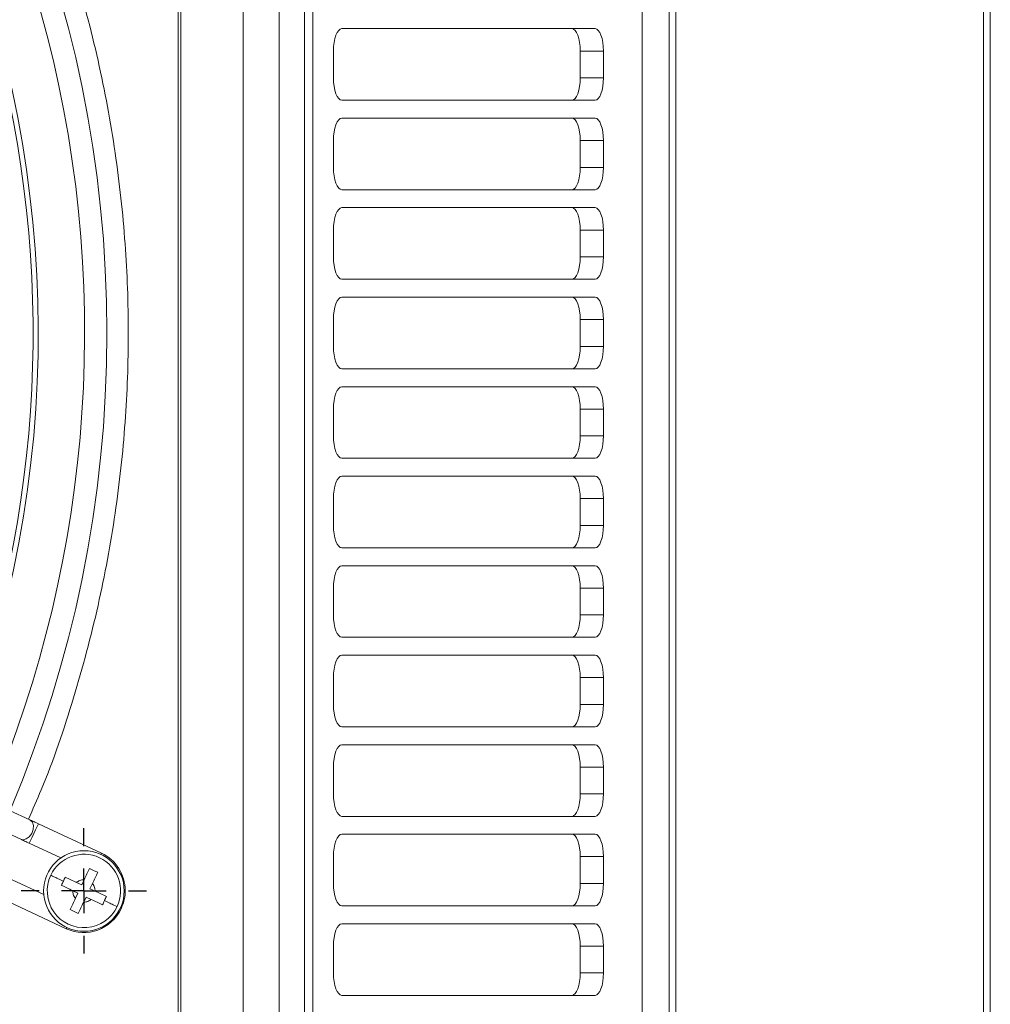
# Model space of a CAD drawing. Header units: millimetres. Extents: x 27 to 1405, y 76 to 1009.
# Tile 31 of 34: x 1297 to 1405, y 557 to 667. Entities that reach past the tile are written whole.
import ezdxf

# ---------------------------------------------------------------- set-up
doc = ezdxf.new("R2010")
doc.units = ezdxf.units.MM
doc.header["$LTSCALE"] = 5
doc.layers.add('AA', color=7, linetype='Continuous')
doc.styles.add('SLDTEXTSTYLE1', font='TXT', dxfattribs={"width": 0.75})
doc.dimstyles.new('SLDDIMSTYLE0', dxfattribs={"dimtxt": 17.5, "dimasz": 16.51, "dimexe": 0, "dimexo": 0.0625, "dimgap": 4.375, "dimtad": 1, "dimrnd": 1e-09, "dimzin": 12, "dimdsep": 46, "dimtxsty": 'SLDTEXTSTYLE1', "dimsah": 1, "dimcen": 0.09, "dimadec": 0, "dimazin": 3, "dimtfac": 1, "dimtofl": 0, "dimtmove": 0, "dimatfit": 3, "dimfxl": 1, "dimfrac": 2, "dimtolj": 1, "dimtzin": 12, "dimarcsym": 0})

# ---------------------------------------------------------------- blocks, each defined once
blk = doc.blocks.new('*D12')
at = {"layer": 'AA', "color": 7}
for p, q in [((1170.15, 626.71), (1170.15, 341.71)), ((1405.15, 392.64), (1405.15, 341.71)), ((1405.15, 346.71), (1170.15, 346.71))]:
    blk.add_line(p, q, dxfattribs=at)
for points in [[(1170.15, 346.71), (1186.66, 344.17), (1186.66, 349.25)], [(1405.15, 346.71), (1388.64, 349.25), (1388.64, 344.17)]]:
    blk.add_solid(points, dxfattribs=at)
at = {"layer": 'AA', "color": 7, "insert": (1270.67, 369.27, 18.92), "char_height": 17.5, "attachment_point": 1, "style": 'SLDTEXTSTYLE1'}
blk.add_mtext('235', dxfattribs=at)
blk = doc.blocks.new('SW_CENTERMARKSYMBOL_13')
at = {"layer": 'AA', "color": 0}
for p, q in [((0, 5), (0, 7)), ((0, 0), (0, 2.5)), ((-5, 0), (-7, 0)), ((0, 0), (-2.5, 0)), ((0, 0), (0, -2.5)), ((0, 0), (2.5, 0)), ((5, 0), (7, 0)), ((0, -5), (0, -7))]:
    blk.add_line(p, q, dxfattribs=at)

msp = doc.modelspace()

# ---------------------------------------------------------------- linework, layer by layer
at = {"color": 7, "linetype": 'Continuous', "lineweight": 15}
for p, q in [((1404.399, 865.785), (1404.399, 397.643)), ((1405.152, 397.643), (1405.152, 865.785)), ((1369.244, 432.621), (1369.244, 830.806)), ((1369.997, 831.382), (1369.997, 432.046)), ((1366.251, 816.914), (1366.251, 446.514)), ((1328.477, 786.331), (1328.477, 477.097)), ((1329.405, 786.331), (1329.405, 477.097)), ((1321.632, 778.214), (1321.632, 485.214)), ((1325.671, 485.214), (1325.671, 778.214)), ((1314.36, 516.214), (1314.36, 747.214)), ((1314.652, 546.714), (1314.652, 716.714)), ((1332.669, 665.714), (1360.967, 665.714)), ((1331.732, 660.214), (1331.732, 663.214)), ((1359.308, 663.214), (1361.904, 663.214)), ((1359.308, 663.214), (1359.308, 660.214)), ((1361.904, 663.214), (1361.904, 660.214)), ((1359.308, 660.214), (1361.904, 660.214)), ((1360.967, 657.714), (1332.669, 657.714)), ((1332.669, 655.714), (1360.967, 655.714)), ((1331.732, 650.214), (1331.732, 653.214)), ((1359.308, 653.214), (1361.904, 653.214)), ((1359.308, 653.214), (1359.308, 650.214)), ((1361.904, 653.214), (1361.904, 650.214)), ((1359.308, 650.214), (1361.904, 650.214)), ((1360.967, 647.714), (1332.669, 647.714)), ((1332.669, 645.714), (1360.967, 645.714)), ((1331.732, 640.214), (1331.732, 643.214)), ((1359.308, 643.214), (1361.904, 643.214)), ((1359.308, 643.214), (1359.308, 640.214)), ((1361.904, 643.214), (1361.904, 640.214)), ((1359.308, 640.214), (1361.904, 640.214)), ((1360.967, 637.714), (1332.669, 637.714)), ((1332.669, 635.714), (1360.967, 635.714)), ((1331.732, 630.214), (1331.732, 633.214)), ((1359.308, 633.223), (1359.308, 633.214)), ((1361.904, 633.214), (1359.308, 633.214)), ((1359.308, 630.214), (1359.308, 633.214)), ((1361.904, 633.214), (1361.904, 630.214)), ((1359.308, 630.214), (1359.308, 630.205)), ((1359.308, 630.214), (1361.904, 630.214)), ((1360.967, 627.714), (1332.669, 627.714)), ((1332.669, 625.714), (1360.967, 625.714)), ((1331.732, 620.214), (1331.732, 623.214)), ((1359.308, 623.214), (1361.904, 623.214)), ((1359.308, 623.214), (1359.308, 620.214)), ((1361.904, 623.214), (1361.904, 620.214)), ((1359.308, 620.214), (1361.904, 620.214)), ((1360.967, 617.714), (1332.669, 617.714)), ((1332.669, 615.714), (1360.967, 615.714)), ((1331.732, 610.214), (1331.732, 613.214)), ((1359.308, 613.214), (1361.904, 613.214)), ((1359.308, 613.214), (1359.308, 610.214)), ((1361.904, 613.214), (1361.904, 610.214)), ((1359.308, 610.214), (1361.904, 610.214)), ((1360.967, 607.714), (1332.669, 607.714)), ((1332.669, 605.714), (1360.967, 605.714)), ((1331.732, 600.214), (1331.732, 603.214)), ((1359.308, 603.214), (1361.904, 603.214)), ((1359.308, 603.214), (1359.308, 600.214)), ((1361.904, 603.214), (1361.904, 600.214)), ((1359.308, 600.214), (1361.904, 600.214)), ((1360.967, 597.714), (1332.669, 597.714)), ((1332.669, 595.714), (1360.967, 595.714)), ((1331.732, 590.214), (1331.732, 593.214)), ((1359.308, 593.214), (1361.904, 593.214)), ((1359.308, 593.214), (1359.308, 590.214)), ((1361.904, 593.214), (1361.904, 590.214)), ((1359.308, 590.214), (1361.904, 590.214)), ((1360.967, 587.714), (1332.669, 587.714)), ((1332.669, 585.714), (1360.967, 585.714)), ((1331.732, 580.214), (1331.732, 583.214)), ((1359.308, 583.214), (1361.904, 583.214)), ((1359.308, 583.214), (1359.308, 580.214)), ((1361.904, 583.214), (1361.904, 580.214)), ((1359.308, 580.214), (1361.904, 580.214)), ((1297.777, 577.332), (1295.53, 578.38)), ((1360.967, 577.714), (1332.669, 577.714)), ((1305.797, 573.592), (1298.739, 576.884)), ((1294.57, 576.179), (1296.763, 575.157)), ((1332.669, 575.714), (1360.967, 575.714)), ((1297.724, 574.709), (1301.251, 573.064)), ((1331.732, 570.214), (1331.732, 573.214)), ((1359.308, 573.223), (1359.308, 573.214)), ((1361.904, 573.214), (1359.308, 573.214)), ((1359.308, 570.214), (1359.308, 573.214)), ((1361.904, 573.214), (1361.904, 570.214)), ((1299.349, 568.985), (1295.822, 570.63)), ((1303.589, 570.054), (1303.017, 570.325)), ((1303.86, 570.627), (1303.589, 570.054)), ((1304.779, 570.193), (1304.509, 569.62)), ((1359.308, 570.214), (1359.308, 570.205)), ((1359.308, 570.214), (1361.904, 570.214)), ((1302.583, 569.405), (1303.156, 569.135)), ((1303.156, 569.135), (1302.885, 568.562)), ((1303.805, 568.128), (1304.075, 568.701)), ((1304.075, 568.701), (1304.648, 568.431)), ((1305.082, 569.35), (1304.509, 569.62)), ((1294.808, 568.455), (1301.867, 565.163)), ((1360.967, 567.714), (1332.669, 567.714)), ((1307.98, 567.388), (1308.022, 567.479)), ((1332.669, 565.714), (1360.967, 565.714)), ((1331.732, 560.214), (1331.732, 563.214)), ((1359.308, 563.214), (1361.904, 563.214)), ((1359.308, 563.214), (1359.308, 560.214)), ((1361.904, 563.214), (1361.904, 560.214)), ((1359.308, 560.214), (1361.904, 560.214)), ((1360.967, 557.714), (1332.669, 557.714))]:
    msp.add_line(p, q, dxfattribs=at)
at = {"color": 7, "linetype": 'Continuous', "lineweight": 15, "flags": 128}
for points in [[(1331.732, 663.214), (1331.75, 663.702), (1331.804, 664.171), (1331.89, 664.603), (1332.007, 664.982), (1332.149, 665.293), (1332.311, 665.524), (1332.486, 665.666), (1332.669, 665.714)], [(1358.371, 665.714), (1358.554, 665.666), (1358.73, 665.524), (1358.892, 665.293), (1359.033, 664.982), (1359.15, 664.603), (1359.236, 664.171), (1359.29, 663.702), (1359.308, 663.214)], [(1360.967, 665.714), (1361.15, 665.666), (1361.326, 665.524), (1361.488, 665.293), (1361.63, 664.982), (1361.746, 664.603), (1361.833, 664.171), (1361.886, 663.702), (1361.904, 663.214)], [(1332.669, 657.714), (1332.486, 657.762), (1332.311, 657.904), (1332.149, 658.135), (1332.007, 658.446), (1331.89, 658.825), (1331.804, 659.257), (1331.75, 659.726), (1331.732, 660.214)], [(1359.308, 660.214), (1359.29, 659.726), (1359.236, 659.257), (1359.15, 658.825), (1359.033, 658.446), (1358.892, 658.135), (1358.73, 657.904), (1358.554, 657.762), (1358.371, 657.714)], [(1361.904, 660.214), (1361.886, 659.726), (1361.833, 659.257), (1361.746, 658.825), (1361.63, 658.446), (1361.488, 658.135), (1361.326, 657.904), (1361.15, 657.762), (1360.967, 657.714)], [(1331.732, 653.214), (1331.75, 653.702), (1331.804, 654.171), (1331.89, 654.603), (1332.007, 654.982), (1332.149, 655.293), (1332.311, 655.524), (1332.486, 655.666), (1332.669, 655.714)], [(1358.371, 655.714), (1358.554, 655.666), (1358.73, 655.524), (1358.892, 655.293), (1359.033, 654.982), (1359.15, 654.603), (1359.236, 654.171), (1359.29, 653.702), (1359.308, 653.214)], [(1360.967, 655.714), (1361.15, 655.666), (1361.326, 655.524), (1361.488, 655.293), (1361.63, 654.982), (1361.746, 654.603), (1361.833, 654.171), (1361.886, 653.702), (1361.904, 653.214)], [(1332.669, 647.714), (1332.486, 647.762), (1332.311, 647.904), (1332.149, 648.135), (1332.007, 648.446), (1331.89, 648.825), (1331.804, 649.257), (1331.75, 649.726), (1331.732, 650.214)], [(1359.308, 650.214), (1359.29, 649.726), (1359.236, 649.257), (1359.15, 648.825), (1359.033, 648.446), (1358.892, 648.135), (1358.73, 647.904), (1358.554, 647.762), (1358.371, 647.714)], [(1361.904, 650.214), (1361.886, 649.726), (1361.833, 649.257), (1361.746, 648.825), (1361.63, 648.446), (1361.488, 648.135), (1361.326, 647.904), (1361.15, 647.762), (1360.967, 647.714)], [(1331.732, 643.214), (1331.75, 643.702), (1331.804, 644.171), (1331.89, 644.603), (1332.007, 644.982), (1332.149, 645.293), (1332.311, 645.524), (1332.486, 645.666), (1332.669, 645.714)], [(1358.371, 645.714), (1358.554, 645.666), (1358.73, 645.524), (1358.892, 645.293), (1359.033, 644.982), (1359.15, 644.603), (1359.236, 644.171), (1359.29, 643.702), (1359.308, 643.214)], [(1360.967, 645.714), (1361.15, 645.666), (1361.326, 645.524), (1361.488, 645.293), (1361.63, 644.982), (1361.746, 644.603), (1361.833, 644.171), (1361.886, 643.702), (1361.904, 643.214)], [(1332.669, 637.714), (1332.486, 637.762), (1332.311, 637.904), (1332.149, 638.135), (1332.007, 638.446), (1331.89, 638.825), (1331.804, 639.257), (1331.75, 639.726), (1331.732, 640.214)], [(1359.308, 640.214), (1359.29, 639.726), (1359.236, 639.257), (1359.15, 638.825), (1359.033, 638.446), (1358.892, 638.135), (1358.73, 637.904), (1358.554, 637.762), (1358.371, 637.714)], [(1361.904, 640.214), (1361.886, 639.726), (1361.833, 639.257), (1361.746, 638.825), (1361.63, 638.446), (1361.488, 638.135), (1361.326, 637.904), (1361.15, 637.762), (1360.967, 637.714)], [(1331.732, 633.214), (1331.75, 633.702), (1331.804, 634.171), (1331.89, 634.603), (1332.007, 634.982), (1332.149, 635.293), (1332.311, 635.524), (1332.486, 635.666), (1332.669, 635.714)], [(1358.371, 635.714), (1358.554, 635.666), (1358.729, 635.524), (1358.891, 635.294), (1359.032, 634.985), (1359.149, 634.607), (1359.236, 634.177), (1359.289, 633.709), (1359.308, 633.223)], [(1360.967, 635.714), (1361.15, 635.666), (1361.326, 635.524), (1361.488, 635.293), (1361.63, 634.982), (1361.746, 634.603), (1361.833, 634.171), (1361.886, 633.702), (1361.904, 633.214)], [(1332.669, 627.714), (1332.486, 627.762), (1332.311, 627.904), (1332.149, 628.135), (1332.007, 628.446), (1331.89, 628.825), (1331.804, 629.257), (1331.75, 629.726), (1331.732, 630.214)], [(1359.308, 630.205), (1359.289, 629.719), (1359.236, 629.251), (1359.149, 628.82), (1359.032, 628.443), (1358.891, 628.133), (1358.729, 627.903), (1358.554, 627.762), (1358.371, 627.714)], [(1361.904, 630.214), (1361.886, 629.726), (1361.833, 629.257), (1361.746, 628.825), (1361.63, 628.446), (1361.488, 628.135), (1361.326, 627.904), (1361.15, 627.762), (1360.967, 627.714)], [(1331.732, 623.214), (1331.75, 623.702), (1331.804, 624.171), (1331.89, 624.603), (1332.007, 624.982), (1332.149, 625.293), (1332.311, 625.524), (1332.486, 625.666), (1332.669, 625.714)], [(1358.371, 625.714), (1358.554, 625.666), (1358.73, 625.524), (1358.892, 625.293), (1359.033, 624.982), (1359.15, 624.603), (1359.236, 624.171), (1359.29, 623.702), (1359.308, 623.214)], [(1360.967, 625.714), (1361.15, 625.666), (1361.326, 625.524), (1361.488, 625.293), (1361.63, 624.982), (1361.746, 624.603), (1361.833, 624.171), (1361.886, 623.702), (1361.904, 623.214)], [(1332.669, 617.714), (1332.486, 617.762), (1332.311, 617.904), (1332.149, 618.135), (1332.007, 618.446), (1331.89, 618.825), (1331.804, 619.257), (1331.75, 619.726), (1331.732, 620.214)], [(1359.308, 620.214), (1359.29, 619.726), (1359.236, 619.257), (1359.15, 618.825), (1359.033, 618.446), (1358.892, 618.135), (1358.73, 617.904), (1358.554, 617.762), (1358.371, 617.714)], [(1361.904, 620.214), (1361.886, 619.726), (1361.833, 619.257), (1361.746, 618.825), (1361.63, 618.446), (1361.488, 618.135), (1361.326, 617.904), (1361.15, 617.762), (1360.967, 617.714)], [(1331.732, 613.214), (1331.75, 613.702), (1331.804, 614.171), (1331.89, 614.603), (1332.007, 614.982), (1332.149, 615.293), (1332.311, 615.524), (1332.486, 615.666), (1332.669, 615.714)], [(1358.371, 615.714), (1358.554, 615.666), (1358.73, 615.524), (1358.892, 615.293), (1359.033, 614.982), (1359.15, 614.603), (1359.236, 614.171), (1359.29, 613.702), (1359.308, 613.214)], [(1360.967, 615.714), (1361.15, 615.666), (1361.326, 615.524), (1361.488, 615.293), (1361.63, 614.982), (1361.746, 614.603), (1361.833, 614.171), (1361.886, 613.702), (1361.904, 613.214)], [(1332.669, 607.714), (1332.486, 607.762), (1332.311, 607.904), (1332.149, 608.135), (1332.007, 608.446), (1331.89, 608.825), (1331.804, 609.257), (1331.75, 609.726), (1331.732, 610.214)], [(1359.308, 610.214), (1359.29, 609.726), (1359.236, 609.257), (1359.15, 608.825), (1359.033, 608.446), (1358.892, 608.135), (1358.73, 607.904), (1358.554, 607.762), (1358.371, 607.714)], [(1361.904, 610.214), (1361.886, 609.726), (1361.833, 609.257), (1361.746, 608.825), (1361.63, 608.446), (1361.488, 608.135), (1361.326, 607.904), (1361.15, 607.762), (1360.967, 607.714)], [(1331.732, 603.214), (1331.75, 603.702), (1331.804, 604.171), (1331.89, 604.603), (1332.007, 604.982), (1332.149, 605.293), (1332.311, 605.524), (1332.486, 605.666), (1332.669, 605.714)], [(1358.371, 605.714), (1358.554, 605.666), (1358.73, 605.524), (1358.892, 605.293), (1359.033, 604.982), (1359.15, 604.603), (1359.236, 604.171), (1359.29, 603.702), (1359.308, 603.214)], [(1360.967, 605.714), (1361.15, 605.666), (1361.326, 605.524), (1361.488, 605.293), (1361.63, 604.982), (1361.746, 604.603), (1361.833, 604.171), (1361.886, 603.702), (1361.904, 603.214)], [(1332.669, 597.714), (1332.486, 597.762), (1332.311, 597.904), (1332.149, 598.135), (1332.007, 598.446), (1331.89, 598.825), (1331.804, 599.257), (1331.75, 599.726), (1331.732, 600.214)], [(1359.308, 600.214), (1359.29, 599.726), (1359.236, 599.257), (1359.15, 598.825), (1359.033, 598.446), (1358.892, 598.135), (1358.73, 597.904), (1358.554, 597.762), (1358.371, 597.714)], [(1361.904, 600.214), (1361.886, 599.726), (1361.833, 599.257), (1361.746, 598.825), (1361.63, 598.446), (1361.488, 598.135), (1361.326, 597.904), (1361.15, 597.762), (1360.967, 597.714)], [(1331.732, 593.214), (1331.75, 593.702), (1331.804, 594.171), (1331.89, 594.603), (1332.007, 594.982), (1332.149, 595.293), (1332.311, 595.524), (1332.486, 595.666), (1332.669, 595.714)], [(1358.371, 595.714), (1358.554, 595.666), (1358.73, 595.524), (1358.892, 595.293), (1359.033, 594.982), (1359.15, 594.603), (1359.236, 594.171), (1359.29, 593.702), (1359.308, 593.214)], [(1360.967, 595.714), (1361.15, 595.666), (1361.326, 595.524), (1361.488, 595.293), (1361.63, 594.982), (1361.746, 594.603), (1361.833, 594.171), (1361.886, 593.702), (1361.904, 593.214)], [(1332.669, 587.714), (1332.486, 587.762), (1332.311, 587.904), (1332.149, 588.135), (1332.007, 588.446), (1331.89, 588.825), (1331.804, 589.257), (1331.75, 589.726), (1331.732, 590.214)], [(1359.308, 590.214), (1359.29, 589.726), (1359.236, 589.257), (1359.15, 588.825), (1359.033, 588.446), (1358.892, 588.135), (1358.73, 587.904), (1358.554, 587.762), (1358.371, 587.714)], [(1361.904, 590.214), (1361.886, 589.726), (1361.833, 589.257), (1361.746, 588.825), (1361.63, 588.446), (1361.488, 588.135), (1361.326, 587.904), (1361.15, 587.762), (1360.967, 587.714)], [(1331.732, 583.214), (1331.75, 583.702), (1331.804, 584.171), (1331.89, 584.603), (1332.007, 584.982), (1332.149, 585.293), (1332.311, 585.524), (1332.486, 585.666), (1332.669, 585.714)], [(1358.371, 585.714), (1358.554, 585.666), (1358.73, 585.524), (1358.892, 585.293), (1359.033, 584.982), (1359.15, 584.603), (1359.236, 584.171), (1359.29, 583.702), (1359.308, 583.214)], [(1360.967, 585.714), (1361.15, 585.666), (1361.326, 585.524), (1361.488, 585.293), (1361.63, 584.982), (1361.746, 584.603), (1361.833, 584.171), (1361.886, 583.702), (1361.904, 583.214)], [(1332.669, 577.714), (1332.486, 577.762), (1332.311, 577.904), (1332.149, 578.135), (1332.007, 578.446), (1331.89, 578.825), (1331.804, 579.257), (1331.75, 579.726), (1331.732, 580.214)], [(1359.308, 580.214), (1359.29, 579.726), (1359.236, 579.257), (1359.15, 578.825), (1359.033, 578.446), (1358.892, 578.135), (1358.73, 577.904), (1358.554, 577.762), (1358.371, 577.714)], [(1361.904, 580.214), (1361.886, 579.726), (1361.833, 579.257), (1361.746, 578.825), (1361.63, 578.446), (1361.488, 578.135), (1361.326, 577.904), (1361.15, 577.762), (1360.967, 577.714)], [(1298.739, 576.884), (1298.605, 576.946), (1298.473, 577.007), (1298.344, 577.068), (1298.218, 577.126), (1298.098, 577.182), (1297.983, 577.236), (1297.876, 577.286), (1297.777, 577.332)], [(1331.732, 573.214), (1331.75, 573.702), (1331.804, 574.171), (1331.89, 574.603), (1332.007, 574.982), (1332.149, 575.293), (1332.311, 575.524), (1332.486, 575.666), (1332.669, 575.714)], [(1358.371, 575.714), (1358.554, 575.666), (1358.729, 575.524), (1358.891, 575.294), (1359.032, 574.985), (1359.149, 574.607), (1359.236, 574.177), (1359.289, 573.709), (1359.308, 573.223)], [(1360.967, 575.714), (1361.15, 575.666), (1361.326, 575.524), (1361.488, 575.293), (1361.63, 574.982), (1361.746, 574.603), (1361.833, 574.171), (1361.886, 573.702), (1361.904, 573.214)], [(1296.763, 575.157), (1296.862, 575.111), (1296.969, 575.061), (1297.083, 575.007), (1297.204, 574.951), (1297.33, 574.893), (1297.459, 574.832), (1297.591, 574.771), (1297.724, 574.709)], [(1332.669, 567.714), (1332.486, 567.762), (1332.311, 567.904), (1332.149, 568.135), (1332.007, 568.446), (1331.89, 568.825), (1331.804, 569.257), (1331.75, 569.726), (1331.732, 570.214)], [(1359.308, 570.205), (1359.289, 569.719), (1359.236, 569.251), (1359.149, 568.82), (1359.032, 568.443), (1358.891, 568.133), (1358.729, 567.903), (1358.554, 567.762), (1358.371, 567.714)], [(1361.904, 570.214), (1361.886, 569.726), (1361.833, 569.257), (1361.746, 568.825), (1361.63, 568.446), (1361.488, 568.135), (1361.326, 567.904), (1361.15, 567.762), (1360.967, 567.714)], [(1331.732, 563.214), (1331.75, 563.702), (1331.804, 564.171), (1331.89, 564.603), (1332.007, 564.982), (1332.149, 565.293), (1332.311, 565.524), (1332.486, 565.666), (1332.669, 565.714)], [(1358.371, 565.714), (1358.554, 565.666), (1358.73, 565.524), (1358.892, 565.293), (1359.033, 564.982), (1359.15, 564.603), (1359.236, 564.171), (1359.29, 563.702), (1359.308, 563.214)], [(1360.967, 565.714), (1361.15, 565.666), (1361.326, 565.524), (1361.488, 565.293), (1361.63, 564.982), (1361.746, 564.603), (1361.833, 564.171), (1361.886, 563.702), (1361.904, 563.214)], [(1332.669, 557.714), (1332.486, 557.762), (1332.311, 557.904), (1332.149, 558.135), (1332.007, 558.446), (1331.89, 558.825), (1331.804, 559.257), (1331.75, 559.726), (1331.732, 560.214)], [(1359.308, 560.214), (1359.29, 559.726), (1359.236, 559.257), (1359.15, 558.825), (1359.033, 558.446), (1358.892, 558.135), (1358.73, 557.904), (1358.554, 557.762), (1358.371, 557.714)], [(1361.904, 560.214), (1361.886, 559.726), (1361.833, 559.257), (1361.746, 558.825), (1361.63, 558.446), (1361.488, 558.135), (1361.326, 557.904), (1361.15, 557.762), (1360.967, 557.714)]]:
    msp.add_lwpolyline(points, dxfattribs=at)
at = {"color": 8, "linetype": 'Continuous', "lineweight": 15, "flags": 128}
for points in [[(1296.763, 575.157), (1297.029, 575.099), (1297.388, 575.186), (1297.729, 575.435), (1297.999, 575.806), (1298.159, 576.244), (1298.184, 576.683), (1298.069, 577.054), (1297.833, 577.302), (1297.777, 577.332)], [(1297.724, 574.709), (1297.763, 574.791), (1297.873, 575.027), (1298.037, 575.38), (1298.231, 575.796), (1298.425, 576.212), (1298.59, 576.565), (1298.7, 576.801), (1298.739, 576.884)], [(1305.734, 573.456), (1305.759, 573.509), (1305.797, 573.592)], [(1307.98, 567.388), (1307.897, 567.427), (1307.889, 567.431)], [(1307.932, 567.521), (1307.94, 567.518), (1308.022, 567.479)], [(1301.867, 565.163), (1301.906, 565.246), (1301.931, 565.299)]]:
    msp.add_lwpolyline(points, dxfattribs=at)
at = {"color": 7, "linetype": 'Continuous', "lineweight": 15}
for centre, radius in [((1170.152, 631.714), 136.25), ((1303.832, 569.378), 4.5)]:
    msp.add_circle(centre, radius, dxfattribs=at)
for centre, radius, start, end in [((1170.152, 631.714), 133.75, 228.668, 180), ((1170.152, 631.714), 128, 337.08191, 12.8651), ((1303.832, 569.378), 4.1, 334.73619, 154.73619), ((1303.853, 569.423), 4.6, 0, 65), ((1303.832, 569.378), 4.1, 154.73619, 334.73619), ((1303.853, 569.423), 4.6, 335, 0), ((1303.811, 569.332), 4.6, 245, 335)]:
    msp.add_arc(centre, radius, start, end, dxfattribs=at)
at = {"color": 8, "linetype": 'Continuous', "lineweight": 15}
msp.add_arc((1170.152, 631.714), 128.554, 337.07293, 62.92707, dxfattribs=at)
msp.add_open_spline([(1297.632, 577.4), (1298.116, 578.49), (1300.074, 582.897), (1302.754, 590.861), (1305.535, 601.179), (1307.437, 611.479), (1308.552, 621.651), (1308.913, 631.714), (1308.551, 641.777), (1307.439, 651.95), (1305.528, 662.246), (1302.781, 672.579), (1299.372, 682.288), (1295.447, 691.308), (1291.154, 699.607), (1286.266, 707.667), (1280.803, 715.429), (1274.787, 722.837), (1268.264, 729.827), (1261.275, 736.348), (1253.869, 742.369), (1246.097, 747.813), (1239.052, 752.165), (1234.496, 754.459), (1232.742, 755.342)], degree=3, knots=[0, 0, 0, 0, 0.0171526, 0.0693511, 0.1205876, 0.1707678, 0.2198075, 0.2676334, 0.3154608, 0.3645014, 0.4146815, 0.4659172, 0.5181142, 0.5625191, 0.6072863, 0.6523903, 0.6979766, 0.7436971, 0.7895249, 0.835355, 0.8810756, 0.9266595, 0.9717658, 1, 1, 1, 1], dxfattribs=at)
at = {"color": 7, "linetype": 'Continuous', "lineweight": 15}
for points, knots in [([(1301.533, 570.463), (1301.319, 570.564), (1301.116, 570.66), (1300.757, 570.829), (1300.602, 570.902), (1300.357, 571.018), (1300.267, 571.06), (1300.15, 571.115), (1300.124, 571.128), (1300.124, 571.128)], [0, 0, 0, 0, 0.25, 0.25, 0.5, 0.5, 0.75, 0.75, 1, 1, 1, 1]), ([(1303.017, 570.325), (1302.797, 570.429), (1302.58, 570.531), (1302.156, 570.731), (1301.947, 570.83), (1301.75, 570.922)], [0, 0, 0, 0, 0.5, 0.5, 1, 1, 1, 1]), ([(1304.457, 571.894), (1304.365, 571.697), (1304.268, 571.492), (1304.068, 571.068), (1303.964, 570.848), (1303.86, 570.627)], [0, 0, 0, 0, 0.5, 0.5, 1, 1, 1, 1]), ([(1304.779, 570.193), (1304.883, 570.413), (1304.985, 570.63), (1305.185, 571.054), (1305.284, 571.263), (1305.377, 571.46)], [0, 0, 0, 0, 0.5, 0.5, 1, 1, 1, 1]), ([(1301.316, 570.003), (1301.513, 569.91), (1301.718, 569.813), (1302.142, 569.613), (1302.362, 569.509), (1302.583, 569.405)], [0, 0, 0, 0, 0.5, 0.5, 1, 1, 1, 1]), ([(1303.017, 570.325), (1303.114, 570.408), (1303.234, 570.486), (1303.52, 570.598), (1303.686, 570.631), (1303.86, 570.627)], [0, 0, 0, 0, 0.5, 0.5, 1, 1, 1, 1]), ([(1304.779, 570.193), (1304.893, 570.061), (1304.973, 569.912), (1305.068, 569.62), (1305.085, 569.478), (1305.082, 569.35)], [0, 0, 0, 0, 0.5, 0.5, 1, 1, 1, 1]), ([(1302.885, 568.562), (1302.771, 568.694), (1302.692, 568.843), (1302.596, 569.135), (1302.58, 569.277), (1302.583, 569.405)], [0, 0, 0, 0, 0.5, 0.5, 1, 1, 1, 1]), ([(1305.082, 569.35), (1305.302, 569.246), (1305.518, 569.144), (1305.942, 568.944), (1306.152, 568.845), (1306.348, 568.753)], [0, 0, 0, 0, 0.5, 0.5, 1, 1, 1, 1]), ([(1302.885, 568.562), (1302.781, 568.342), (1302.679, 568.126), (1302.479, 567.702), (1302.38, 567.492), (1302.288, 567.296)], [0, 0, 0, 0, 0.5, 0.5, 1, 1, 1, 1]), ([(1303.207, 566.862), (1303.3, 567.059), (1303.397, 567.263), (1303.597, 567.687), (1303.701, 567.908), (1303.805, 568.128)], [0, 0, 0, 0, 0.5, 0.5, 1, 1, 1, 1]), ([(1304.648, 568.431), (1304.551, 568.347), (1304.431, 568.27), (1304.145, 568.158), (1303.979, 568.124), (1303.805, 568.128)], [0, 0, 0, 0, 0.5, 0.5, 1, 1, 1, 1]), ([(1304.648, 568.431), (1304.868, 568.327), (1305.084, 568.225), (1305.508, 568.024), (1305.718, 567.926), (1305.914, 567.833)], [0, 0, 0, 0, 0.5, 0.5, 1, 1, 1, 1]), ([(1306.131, 568.293), (1306.345, 568.192), (1306.548, 568.096), (1306.907, 567.927), (1307.062, 567.853), (1307.308, 567.738), (1307.398, 567.695), (1307.514, 567.64), (1307.54, 567.628), (1307.54, 567.628)], [0, 0, 0, 0, 0.25, 0.25, 0.5, 0.5, 0.75, 0.75, 1, 1, 1, 1])]:
    msp.add_open_spline(points, degree=3, knots=knots, dxfattribs=at)
for points in [[(1301.75, 570.922), (1301.678, 570.769), (1301.606, 570.616), (1301.533, 570.463)], [(1304.457, 571.894), (1304.764, 571.749), (1305.07, 571.604), (1305.377, 571.46)], [(1301.533, 570.463), (1301.461, 570.309), (1301.389, 570.156), (1301.316, 570.003)], [(1306.131, 568.293), (1306.204, 568.446), (1306.276, 568.6), (1306.348, 568.753)], [(1305.914, 567.833), (1305.986, 567.986), (1306.059, 568.139), (1306.131, 568.293)], [(1303.207, 566.862), (1302.901, 567.006), (1302.594, 567.151), (1302.288, 567.296)]]:
    msp.add_open_spline(points, degree=3, dxfattribs=at)

# ---------------------------------------------------------------- block references
at = {"layer": 'AA', "color": 7}
msp.add_blockref('SW_CENTERMARKSYMBOL_13', (1303.832, 569.378), dxfattribs=at)

# ---------------------------------------------------------------- dimensions: what is measured, and where the dimension line sits
dim = msp.add_linear_dim(base=(1170.152, 346.714), p1=(1405.152, 397.643), p2=(1170.152, 631.714), dimstyle='SLDDIMSTYLE0', dxfattribs=at)
dim.commit()
dim.dimension.update_dxf_attribs({"geometry": '*D12', "text_midpoint": (1297.173, 346.714), "dimtype": 160})

doc.saveas('drawing.dxf')
